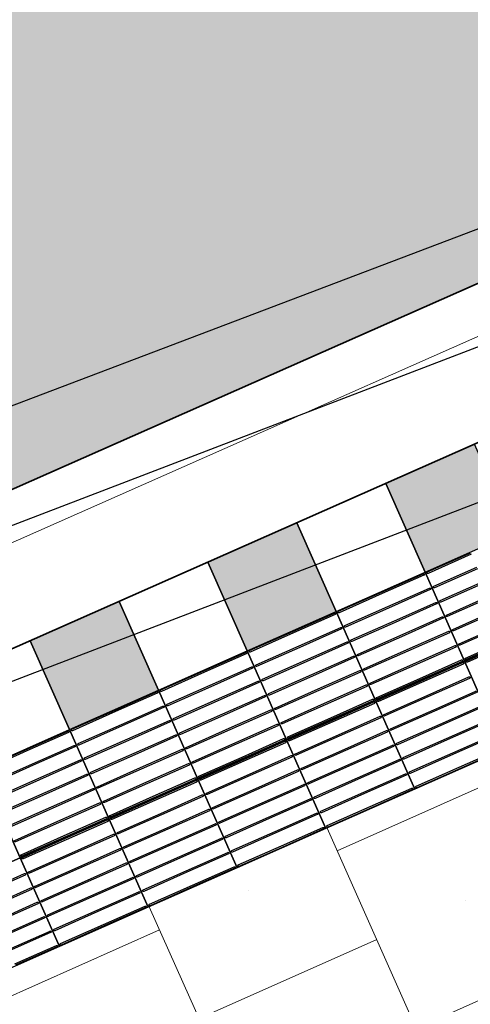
# Model space of a CAD drawing. Header units: metres. Extents: x 196651 to 397723, y 354703 to 710691.
# Tile 111 of 256: x 197787.36 to 197788.75, y 356104.39 to 356107.43. Entities that reach past the tile are written whole.
import ezdxf

# ---------------------------------------------------------------- set-up
doc = ezdxf.new("R2010")
doc.units = ezdxf.units.M
doc.header["$MEASUREMENT"] = 0
doc.linetypes.add('VH-RWSBAND_110X220', pattern=[24, 10, -2, 2, -2, 2, -2, 2, -2])
for name, color, linetype, lineweight in [('N-WE-GR-GRAS_BERM-A', 86, 'Continuous', 5), ('N-WE-VH-GOOT_TEGEL-G', 170, 'Continuous', 35), ('N-WE-VH-KANTOPSLUITING_BUSPERRONBAND-G', 6, 'VH-RWSBAND_110X220', 35), ('N-WE-VH-KANTVERHARDING-G', 1, 'Continuous', 5), ('N-WE-VH-VERHARDING_BETON-A-200', 253, 'Continuous', 5), ('N-WE-VH-VERHARDING_TEGEL-300X300X60-A', 252, 'Continuous', 18), ('N-WE-VH-VERHARDING_TEGEL-500X500X60-A', 252, 'Continuous', 5), ('N-WE-VH-VERHARDING_TEGEL-A', 252, 'Continuous', 5), ('N-WE-VH-VERKEERSTEGEL-GELEIDETEGEL-S', 5, 'Continuous', 25), ('N-WE-VH-VERKEERSTEGEL-TEGEL ZWART-WIT-S', 7, 'Continuous', 25)]:
    doc.layers.add(name, color=color, linetype=linetype, lineweight=lineweight)
doc.layers.add('X-XX-AL-HULPLIJNEN', color=4, linetype='Continuous', lineweight=25, plot=False)

# ---------------------------------------------------------------- blocks, each defined once
blk = doc.blocks.new('SVH-VERKEERSTEGEL_300X300_ZWART TEGEL_DYN')
h = blk.add_hatch(color=256)
h.dxf.hatch_style = 1
h.paths.add_polyline_path([(0, 0.3), (0, 0), (0.3, 0), (0.3, 0.3)])
at = {"flags": 128}
blk.add_lwpolyline([(0, 0.3), (0, 0), (0.3, 0), (0.3, 0.3)], close=True, dxfattribs=at)
blk = doc.blocks.new('SVH-VERKEERSTEGEL_300X300_WITTE TEGEL_DYN')
at = {"flags": 128}
blk.add_lwpolyline([(0, 0.3), (0, 0), (0.3, 0), (0.3, 0.3)], close=True, dxfattribs=at)
blk = doc.blocks.new('*U386')
for name, p in [('SVH-VERKEERSTEGEL_300X300_ZWART TEGEL_DYN', (1.5, 0)), ('SVH-VERKEERSTEGEL_300X300_WITTE TEGEL_DYN', (1.8, 0)), ('SVH-VERKEERSTEGEL_300X300_ZWART TEGEL_DYN', (2.1, 0)), ('SVH-VERKEERSTEGEL_300X300_WITTE TEGEL_DYN', (2.4, 0)), ('SVH-VERKEERSTEGEL_300X300_ZWART TEGEL_DYN', (2.7, 0)), ('SVH-VERKEERSTEGEL_300X300_WITTE TEGEL_DYN', (3, 0))]:
    blk.add_blockref(name, p)
blk = doc.blocks.new('*U384')
at = {"flags": 128}
for points in [[(1.5, 0), (1.5, 0.3), (1.8, 0.3), (1.8, 0)], [(1.8, 0), (1.8, 0.3), (2.1, 0.3), (2.1, 0)], [(2.1, 0), (2.1, 0.3), (2.4, 0.3), (2.4, 0)], [(2.4, 0), (2.4, 0.3), (2.7, 0.3), (2.7, 0)], [(2.7, 0), (2.7, 0.3), (3, 0.3), (3, 0)], [(3, 0), (3, 0.3), (3.3, 0.3), (3.3, 0)], [(3.3, 0), (3.3, 0.3), (3.6, 0.3), (3.6, 0)], [(1.5, -0.3), (1.5, 0), (1.8, 0), (1.8, -0.3)], [(1.8, -0.3), (1.8, 0), (2.1, 0), (2.1, -0.3)], [(2.1, -0.3), (2.1, 0), (2.4, 0), (2.4, -0.3)], [(2.4, -0.3), (2.4, 0), (2.7, 0), (2.7, -0.3)], [(2.7, -0.3), (2.7, 0), (3, 0), (3, -0.3)], [(3, -0.3), (3, 0), (3.3, 0), (3.3, -0.3)], [(3.3, -0.3), (3.3, 0), (3.6, 0), (3.6, -0.3)]]:
    blk.add_lwpolyline(points, close=True, dxfattribs=at)
for points in [[(1.8045, 0.2955, -0.414214), (1.807, 0.298), (1.9475, 0.298)], [(1.9475, 0.293), (1.807, 0.293, -0.414214), (1.8045, 0.2955), (1.8045, 0.2955)], [(1.9475, 0.298), (2.093, 0.298, -0.414214), (2.0955, 0.2955), (2.0955, 0.2955, -0.414214), (2.093, 0.293), (1.9475, 0.293)], [(2.1045, 0.2955, -0.414214), (2.107, 0.298), (2.2475, 0.298)], [(2.2475, 0.293), (2.107, 0.293, -0.414214), (2.1045, 0.2955), (2.1045, 0.2955)], [(2.2475, 0.298), (2.393, 0.298, -0.414214), (2.3955, 0.2955), (2.3955, 0.2955, -0.414214), (2.393, 0.293), (2.2475, 0.293)], [(2.4045, 0.2955, -0.414214), (2.407, 0.298), (2.5475, 0.298)], [(2.5475, 0.293), (2.407, 0.293, -0.414214), (2.4045, 0.2955), (2.4045, 0.2955)], [(2.5475, 0.298), (2.693, 0.298, -0.414214), (2.6955, 0.2955), (2.6955, 0.2955, -0.414214), (2.693, 0.293), (2.5475, 0.293)], [(2.7045, 0.2955, -0.414214), (2.707, 0.298), (2.8475, 0.298)], [(2.8475, 0.293), (2.707, 0.293, -0.414214), (2.7045, 0.2955), (2.7045, 0.2955)], [(2.8475, 0.298), (2.993, 0.298, -0.414214), (2.9955, 0.2955), (2.9955, 0.2955, -0.414214), (2.993, 0.293), (2.8475, 0.293)], [(3.0045, 0.2955, -0.414214), (3.007, 0.298), (3.1475, 0.298)], [(3.1475, 0.293), (3.007, 0.293, -0.414214), (3.0045, 0.2955), (3.0045, 0.2955)], [(3.1475, 0.298), (3.293, 0.298, -0.414214), (3.2955, 0.2955), (3.2955, 0.2955, -0.414214), (3.293, 0.293), (3.1475, 0.293)], [(3.3045, 0.2955, -0.414214), (3.307, 0.298), (3.4475, 0.298)], [(3.4475, 0.293), (3.307, 0.293, -0.414214), (3.3045, 0.2955), (3.3045, 0.2955)], [(1.8045, 0.247, -0.414214), (1.807, 0.2495), (1.9475, 0.2495)], [(1.9475, 0.2445), (1.807, 0.2445, -0.414214), (1.8045, 0.247), (1.8045, 0.247)], [(1.9475, 0.2495), (2.093, 0.2495, -0.414214), (2.0955, 0.247), (2.0955, 0.247, -0.414214), (2.093, 0.2445), (1.9475, 0.2445)], [(2.1045, 0.247, -0.414214), (2.107, 0.2495), (2.2475, 0.2495)], [(2.2475, 0.2445), (2.107, 0.2445, -0.414214), (2.1045, 0.247), (2.1045, 0.247)], [(2.2475, 0.2495), (2.393, 0.2495, -0.414214), (2.3955, 0.247), (2.3955, 0.247, -0.414214), (2.393, 0.2445), (2.2475, 0.2445)], [(2.4045, 0.247, -0.414214), (2.407, 0.2495), (2.5475, 0.2495)], [(2.5475, 0.2445), (2.407, 0.2445, -0.414214), (2.4045, 0.247), (2.4045, 0.247)], [(2.5475, 0.2495), (2.693, 0.2495, -0.414214), (2.6955, 0.247), (2.6955, 0.247, -0.414214), (2.693, 0.2445), (2.5475, 0.2445)], [(2.7045, 0.247, -0.414214), (2.707, 0.2495), (2.8475, 0.2495)], [(2.8475, 0.2445), (2.707, 0.2445, -0.414214), (2.7045, 0.247), (2.7045, 0.247)], [(2.8475, 0.2495), (2.993, 0.2495, -0.414214), (2.9955, 0.247), (2.9955, 0.247, -0.414214), (2.993, 0.2445), (2.8475, 0.2445)], [(3.0045, 0.247, -0.414214), (3.007, 0.2495), (3.1475, 0.2495)], [(3.1475, 0.2445), (3.007, 0.2445, -0.414214), (3.0045, 0.247), (3.0045, 0.247)], [(3.1475, 0.2495), (3.293, 0.2495, -0.414214), (3.2955, 0.247), (3.2955, 0.247, -0.414214), (3.293, 0.2445), (3.1475, 0.2445)], [(3.3045, 0.247, -0.414214), (3.307, 0.2495), (3.4475, 0.2495)], [(3.4475, 0.2445), (3.307, 0.2445, -0.414214), (3.3045, 0.247), (3.3045, 0.247)], [(1.8045, 0.1985, -0.414214), (1.807, 0.201), (1.9475, 0.201)], [(1.9475, 0.196), (1.807, 0.196, -0.414214), (1.8045, 0.1985), (1.8045, 0.1985)], [(1.9475, 0.201), (2.093, 0.201, -0.414214), (2.0955, 0.1985), (2.0955, 0.1985, -0.414214), (2.093, 0.196), (1.9475, 0.196)], [(2.1045, 0.1985, -0.414214), (2.107, 0.201), (2.2475, 0.201)], [(2.2475, 0.196), (2.107, 0.196, -0.414214), (2.1045, 0.1985), (2.1045, 0.1985)], [(2.2475, 0.201), (2.393, 0.201, -0.414214), (2.3955, 0.1985), (2.3955, 0.1985, -0.414214), (2.393, 0.196), (2.2475, 0.196)], [(2.4045, 0.1985, -0.414214), (2.407, 0.201), (2.5475, 0.201)], [(2.5475, 0.196), (2.407, 0.196, -0.414214), (2.4045, 0.1985), (2.4045, 0.1985)], [(2.5475, 0.201), (2.693, 0.201, -0.414214), (2.6955, 0.1985), (2.6955, 0.1985, -0.414214), (2.693, 0.196), (2.5475, 0.196)], [(2.7045, 0.1985, -0.414214), (2.707, 0.201), (2.8475, 0.201)], [(2.8475, 0.196), (2.707, 0.196, -0.414214), (2.7045, 0.1985), (2.7045, 0.1985)], [(2.8475, 0.201), (2.993, 0.201, -0.414214), (2.9955, 0.1985), (2.9955, 0.1985, -0.414214), (2.993, 0.196), (2.8475, 0.196)], [(3.0045, 0.1985, -0.414214), (3.007, 0.201), (3.1475, 0.201)], [(3.1475, 0.196), (3.007, 0.196, -0.414214), (3.0045, 0.1985), (3.0045, 0.1985)], [(3.1475, 0.201), (3.293, 0.201, -0.414214), (3.2955, 0.1985), (3.2955, 0.1985, -0.414214), (3.293, 0.196), (3.1475, 0.196)], [(3.3045, 0.1985, -0.414214), (3.307, 0.201), (3.4475, 0.201)], [(3.4475, 0.196), (3.307, 0.196, -0.414214), (3.3045, 0.1985), (3.3045, 0.1985)], [(1.8045, 0.15, -0.414214), (1.807, 0.1525), (1.9475, 0.1525)], [(1.9475, 0.1525), (2.093, 0.1525, -0.414214), (2.0955, 0.15), (2.0955, 0.15, -0.414214), (2.093, 0.1475), (1.9475, 0.1475)], [(2.1045, 0.15, -0.414214), (2.107, 0.1525), (2.2475, 0.1525)], [(2.2475, 0.1525), (2.393, 0.1525, -0.414214), (2.3955, 0.15), (2.3955, 0.15, -0.414214), (2.393, 0.1475), (2.2475, 0.1475)], [(2.4045, 0.15, -0.414214), (2.407, 0.1525), (2.5475, 0.1525)], [(2.5475, 0.1525), (2.693, 0.1525, -0.414214), (2.6955, 0.15), (2.6955, 0.15, -0.414214), (2.693, 0.1475), (2.5475, 0.1475)], [(2.7045, 0.15, -0.414214), (2.707, 0.1525), (2.8475, 0.1525)], [(2.8475, 0.1525), (2.993, 0.1525, -0.414214), (2.9955, 0.15), (2.9955, 0.15, -0.414214), (2.993, 0.1475), (2.8475, 0.1475)], [(3.0045, 0.15, -0.414214), (3.007, 0.1525), (3.1475, 0.1525)], [(3.1475, 0.1525), (3.293, 0.1525, -0.414214), (3.2955, 0.15), (3.2955, 0.15, -0.414214), (3.293, 0.1475), (3.1475, 0.1475)], [(3.3045, 0.15, -0.414214), (3.307, 0.1525), (3.4475, 0.1525)], [(1.9475, 0.1475), (1.807, 0.1475, -0.414214), (1.8045, 0.15), (1.8045, 0.15)], [(2.2475, 0.1475), (2.107, 0.1475, -0.414214), (2.1045, 0.15), (2.1045, 0.15)], [(2.5475, 0.1475), (2.407, 0.1475, -0.414214), (2.4045, 0.15), (2.4045, 0.15)], [(2.8475, 0.1475), (2.707, 0.1475, -0.414214), (2.7045, 0.15), (2.7045, 0.15)], [(3.1475, 0.1475), (3.007, 0.1475, -0.414214), (3.0045, 0.15), (3.0045, 0.15)], [(3.4475, 0.1475), (3.307, 0.1475, -0.414214), (3.3045, 0.15), (3.3045, 0.15)], [(1.8045, 0.1015, -0.414214), (1.807, 0.104), (1.9475, 0.104)], [(1.9475, 0.099), (1.807, 0.099, -0.414214), (1.8045, 0.1015), (1.8045, 0.1015)], [(1.9475, 0.104), (2.093, 0.104, -0.414214), (2.0955, 0.1015), (2.0955, 0.1015, -0.414214), (2.093, 0.099), (1.9475, 0.099)], [(2.1045, 0.1015, -0.414214), (2.107, 0.104), (2.2475, 0.104)], [(2.2475, 0.099), (2.107, 0.099, -0.414214), (2.1045, 0.1015), (2.1045, 0.1015)], [(2.2475, 0.104), (2.393, 0.104, -0.414214), (2.3955, 0.1015), (2.3955, 0.1015, -0.414214), (2.393, 0.099), (2.2475, 0.099)], [(2.4045, 0.1015, -0.414214), (2.407, 0.104), (2.5475, 0.104)], [(2.5475, 0.099), (2.407, 0.099, -0.414214), (2.4045, 0.1015), (2.4045, 0.1015)], [(2.5475, 0.104), (2.693, 0.104, -0.414214), (2.6955, 0.1015), (2.6955, 0.1015, -0.414214), (2.693, 0.099), (2.5475, 0.099)], [(2.7045, 0.1015, -0.414214), (2.707, 0.104), (2.8475, 0.104)], [(2.8475, 0.099), (2.707, 0.099, -0.414214), (2.7045, 0.1015), (2.7045, 0.1015)], [(2.8475, 0.104), (2.993, 0.104, -0.414214), (2.9955, 0.1015), (2.9955, 0.1015, -0.414214), (2.993, 0.099), (2.8475, 0.099)], [(3.0045, 0.1015, -0.414214), (3.007, 0.104), (3.1475, 0.104)], [(3.1475, 0.099), (3.007, 0.099, -0.414214), (3.0045, 0.1015), (3.0045, 0.1015)], [(3.1475, 0.104), (3.293, 0.104, -0.414214), (3.2955, 0.1015), (3.2955, 0.1015, -0.414214), (3.293, 0.099), (3.1475, 0.099)], [(3.3045, 0.1015, -0.414214), (3.307, 0.104), (3.4475, 0.104)], [(3.4475, 0.099), (3.307, 0.099, -0.414214), (3.3045, 0.1015), (3.3045, 0.1015)], [(1.8045, 0.053, -0.414214), (1.807, 0.0555), (1.9475, 0.0555)], [(1.9475, 0.0505), (1.807, 0.0505, -0.414214), (1.8045, 0.053), (1.8045, 0.053)], [(1.9475, 0.0555), (2.093, 0.0555, -0.414214), (2.0955, 0.053), (2.0955, 0.053, -0.414214), (2.093, 0.0505), (1.9475, 0.0505)], [(2.1045, 0.053, -0.414214), (2.107, 0.0555), (2.2475, 0.0555)], [(2.2475, 0.0505), (2.107, 0.0505, -0.414214), (2.1045, 0.053), (2.1045, 0.053)], [(2.2475, 0.0555), (2.393, 0.0555, -0.414214), (2.3955, 0.053), (2.3955, 0.053, -0.414214), (2.393, 0.0505), (2.2475, 0.0505)], [(2.4045, 0.053, -0.414214), (2.407, 0.0555), (2.5475, 0.0555)], [(2.5475, 0.0505), (2.407, 0.0505, -0.414214), (2.4045, 0.053), (2.4045, 0.053)], [(2.5475, 0.0555), (2.693, 0.0555, -0.414214), (2.6955, 0.053), (2.6955, 0.053, -0.414214), (2.693, 0.0505), (2.5475, 0.0505)], [(2.7045, 0.053, -0.414214), (2.707, 0.0555), (2.8475, 0.0555)], [(2.8475, 0.0505), (2.707, 0.0505, -0.414214), (2.7045, 0.053), (2.7045, 0.053)], [(2.8475, 0.0555), (2.993, 0.0555, -0.414214), (2.9955, 0.053), (2.9955, 0.053, -0.414214), (2.993, 0.0505), (2.8475, 0.0505)], [(3.0045, 0.053, -0.414214), (3.007, 0.0555), (3.1475, 0.0555)], [(3.1475, 0.0505), (3.007, 0.0505, -0.414214), (3.0045, 0.053), (3.0045, 0.053)], [(3.1475, 0.0555), (3.293, 0.0555, -0.414214), (3.2955, 0.053), (3.2955, 0.053, -0.414214), (3.293, 0.0505), (3.1475, 0.0505)], [(3.3045, 0.053, -0.414214), (3.307, 0.0555), (3.4475, 0.0555)], [(3.4475, 0.0505), (3.307, 0.0505, -0.414214), (3.3045, 0.053), (3.3045, 0.053)], [(1.6475, 0.007), (1.793, 0.007, -0.414214), (1.7955, 0.0045), (1.7955, 0.0045, -0.414214), (1.793, 0.002), (1.6475, 0.002)], [(1.8045, 0.0045, -0.414214), (1.807, 0.007), (1.9475, 0.007)], [(1.9475, 0.002), (1.807, 0.002, -0.414214), (1.8045, 0.0045), (1.8045, 0.0045)], [(1.9475, 0.007), (2.093, 0.007, -0.414214), (2.0955, 0.0045), (2.0955, 0.0045, -0.414214), (2.093, 0.002), (1.9475, 0.002)], [(2.1045, 0.0045, -0.414214), (2.107, 0.007), (2.2475, 0.007)], [(2.2475, 0.002), (2.107, 0.002, -0.414214), (2.1045, 0.0045), (2.1045, 0.0045)], [(2.2475, 0.007), (2.393, 0.007, -0.414214), (2.3955, 0.0045), (2.3955, 0.0045, -0.414214), (2.393, 0.002), (2.2475, 0.002)], [(2.4045, 0.0045, -0.414214), (2.407, 0.007), (2.5475, 0.007)], [(2.5475, 0.002), (2.407, 0.002, -0.414214), (2.4045, 0.0045), (2.4045, 0.0045)], [(2.5475, 0.007), (2.693, 0.007, -0.414214), (2.6955, 0.0045), (2.6955, 0.0045, -0.414214), (2.693, 0.002), (2.5475, 0.002)], [(2.7045, 0.0045, -0.414214), (2.707, 0.007), (2.8475, 0.007)], [(2.8475, 0.002), (2.707, 0.002, -0.414214), (2.7045, 0.0045), (2.7045, 0.0045)], [(2.8475, 0.007), (2.993, 0.007, -0.414214), (2.9955, 0.0045), (2.9955, 0.0045, -0.414214), (2.993, 0.002), (2.8475, 0.002)], [(3.0045, 0.0045, -0.414214), (3.007, 0.007), (3.1475, 0.007)], [(3.1475, 0.002), (3.007, 0.002, -0.414214), (3.0045, 0.0045), (3.0045, 0.0045)], [(3.1475, 0.007), (3.293, 0.007, -0.414214), (3.2955, 0.0045), (3.2955, 0.0045, -0.414214), (3.293, 0.002), (3.1475, 0.002)], [(1.6475, -0.002), (1.793, -0.002, -0.414214), (1.7955, -0.0045), (1.7955, -0.0045, -0.414214), (1.793, -0.007), (1.6475, -0.007)], [(1.8045, -0.0045, -0.414214), (1.807, -0.002), (1.9475, -0.002)], [(1.9475, -0.007), (1.807, -0.007, -0.414214), (1.8045, -0.0045), (1.8045, -0.0045)], [(1.9475, -0.002), (2.093, -0.002, -0.414214), (2.0955, -0.0045), (2.0955, -0.0045, -0.414214), (2.093, -0.007), (1.9475, -0.007)], [(2.1045, -0.0045, -0.414214), (2.107, -0.002), (2.2475, -0.002)], [(2.2475, -0.007), (2.107, -0.007, -0.414214), (2.1045, -0.0045), (2.1045, -0.0045)], [(2.2475, -0.002), (2.393, -0.002, -0.414214), (2.3955, -0.0045), (2.3955, -0.0045, -0.414214), (2.393, -0.007), (2.2475, -0.007)], [(2.4045, -0.0045, -0.414214), (2.407, -0.002), (2.5475, -0.002)], [(2.5475, -0.007), (2.407, -0.007, -0.414214), (2.4045, -0.0045), (2.4045, -0.0045)], [(2.5475, -0.002), (2.693, -0.002, -0.414214), (2.6955, -0.0045), (2.6955, -0.0045, -0.414214), (2.693, -0.007), (2.5475, -0.007)], [(2.7045, -0.0045, -0.414214), (2.707, -0.002), (2.8475, -0.002)], [(2.8475, -0.007), (2.707, -0.007, -0.414214), (2.7045, -0.0045), (2.7045, -0.0045)], [(2.8475, -0.002), (2.993, -0.002, -0.414214), (2.9955, -0.0045), (2.9955, -0.0045, -0.414214), (2.993, -0.007), (2.8475, -0.007)], [(3.0045, -0.0045, -0.414214), (3.007, -0.002), (3.1475, -0.002)], [(3.1475, -0.007), (3.007, -0.007, -0.414214), (3.0045, -0.0045), (3.0045, -0.0045)], [(3.1475, -0.002), (3.293, -0.002, -0.414214), (3.2955, -0.0045), (3.2955, -0.0045, -0.414214), (3.293, -0.007), (3.1475, -0.007)], [(1.6475, -0.0505), (1.793, -0.0505, -0.414214), (1.7955, -0.053), (1.7955, -0.053, -0.414214), (1.793, -0.0555), (1.6475, -0.0555)], [(1.8045, -0.053, -0.414214), (1.807, -0.0505), (1.9475, -0.0505)], [(1.9475, -0.0555), (1.807, -0.0555, -0.414214), (1.8045, -0.053), (1.8045, -0.053)], [(1.9475, -0.0505), (2.093, -0.0505, -0.414214), (2.0955, -0.053), (2.0955, -0.053, -0.414214), (2.093, -0.0555), (1.9475, -0.0555)], [(2.1045, -0.053, -0.414214), (2.107, -0.0505), (2.2475, -0.0505)], [(2.2475, -0.0555), (2.107, -0.0555, -0.414214), (2.1045, -0.053), (2.1045, -0.053)], [(2.2475, -0.0505), (2.393, -0.0505, -0.414214), (2.3955, -0.053), (2.3955, -0.053, -0.414214), (2.393, -0.0555), (2.2475, -0.0555)], [(2.4045, -0.053, -0.414214), (2.407, -0.0505), (2.5475, -0.0505)], [(2.5475, -0.0555), (2.407, -0.0555, -0.414214), (2.4045, -0.053), (2.4045, -0.053)], [(2.5475, -0.0505), (2.693, -0.0505, -0.414214), (2.6955, -0.053), (2.6955, -0.053, -0.414214), (2.693, -0.0555), (2.5475, -0.0555)], [(2.7045, -0.053, -0.414214), (2.707, -0.0505), (2.8475, -0.0505)], [(2.8475, -0.0555), (2.707, -0.0555, -0.414214), (2.7045, -0.053), (2.7045, -0.053)], [(2.8475, -0.0505), (2.993, -0.0505, -0.414214), (2.9955, -0.053), (2.9955, -0.053, -0.414214), (2.993, -0.0555), (2.8475, -0.0555)], [(3.0045, -0.053, -0.414214), (3.007, -0.0505), (3.1475, -0.0505)], [(3.1475, -0.0555), (3.007, -0.0555, -0.414214), (3.0045, -0.053), (3.0045, -0.053)], [(3.1475, -0.0505), (3.293, -0.0505, -0.414214), (3.2955, -0.053), (3.2955, -0.053, -0.414214), (3.293, -0.0555), (3.1475, -0.0555)], [(1.6475, -0.099), (1.793, -0.099, -0.414214), (1.7955, -0.1015), (1.7955, -0.1015, -0.414214), (1.793, -0.104), (1.6475, -0.104)], [(1.8045, -0.1015, -0.414214), (1.807, -0.099), (1.9475, -0.099)], [(1.9475, -0.104), (1.807, -0.104, -0.414214), (1.8045, -0.1015), (1.8045, -0.1015)], [(1.9475, -0.099), (2.093, -0.099, -0.414214), (2.0955, -0.1015), (2.0955, -0.1015, -0.414214), (2.093, -0.104), (1.9475, -0.104)], [(2.1045, -0.1015, -0.414214), (2.107, -0.099), (2.2475, -0.099)], [(2.2475, -0.104), (2.107, -0.104, -0.414214), (2.1045, -0.1015), (2.1045, -0.1015)], [(2.2475, -0.099), (2.393, -0.099, -0.414214), (2.3955, -0.1015), (2.3955, -0.1015, -0.414214), (2.393, -0.104), (2.2475, -0.104)], [(2.4045, -0.1015, -0.414214), (2.407, -0.099), (2.5475, -0.099)], [(2.5475, -0.104), (2.407, -0.104, -0.414214), (2.4045, -0.1015), (2.4045, -0.1015)], [(2.5475, -0.099), (2.693, -0.099, -0.414214), (2.6955, -0.1015), (2.6955, -0.1015, -0.414214), (2.693, -0.104), (2.5475, -0.104)], [(2.7045, -0.1015, -0.414214), (2.707, -0.099), (2.8475, -0.099)], [(2.8475, -0.104), (2.707, -0.104, -0.414214), (2.7045, -0.1015), (2.7045, -0.1015)], [(2.8475, -0.099), (2.993, -0.099, -0.414214), (2.9955, -0.1015), (2.9955, -0.1015, -0.414214), (2.993, -0.104), (2.8475, -0.104)], [(3.0045, -0.1015, -0.414214), (3.007, -0.099), (3.1475, -0.099)], [(3.1475, -0.104), (3.007, -0.104, -0.414214), (3.0045, -0.1015), (3.0045, -0.1015)], [(3.1475, -0.099), (3.293, -0.099, -0.414214), (3.2955, -0.1015), (3.2955, -0.1015, -0.414214), (3.293, -0.104), (3.1475, -0.104)], [(1.6475, -0.1475), (1.793, -0.1475, -0.414214), (1.7955, -0.15), (1.7955, -0.15, -0.414214), (1.793, -0.1525), (1.6475, -0.1525)], [(1.8045, -0.15, -0.414214), (1.807, -0.1475), (1.9475, -0.1475)], [(1.9475, -0.1525), (1.807, -0.1525, -0.414214), (1.8045, -0.15), (1.8045, -0.15)], [(1.9475, -0.1475), (2.093, -0.1475, -0.414214), (2.0955, -0.15), (2.0955, -0.15, -0.414214), (2.093, -0.1525), (1.9475, -0.1525)], [(2.1045, -0.15, -0.414214), (2.107, -0.1475), (2.2475, -0.1475)], [(2.2475, -0.1525), (2.107, -0.1525, -0.414214), (2.1045, -0.15), (2.1045, -0.15)], [(2.2475, -0.1475), (2.393, -0.1475, -0.414214), (2.3955, -0.15), (2.3955, -0.15, -0.414214), (2.393, -0.1525), (2.2475, -0.1525)], [(2.4045, -0.15, -0.414214), (2.407, -0.1475), (2.5475, -0.1475)], [(2.5475, -0.1525), (2.407, -0.1525, -0.414214), (2.4045, -0.15), (2.4045, -0.15)], [(2.5475, -0.1475), (2.693, -0.1475, -0.414214), (2.6955, -0.15), (2.6955, -0.15, -0.414214), (2.693, -0.1525), (2.5475, -0.1525)], [(2.7045, -0.15, -0.414214), (2.707, -0.1475), (2.8475, -0.1475)], [(2.8475, -0.1525), (2.707, -0.1525, -0.414214), (2.7045, -0.15), (2.7045, -0.15)], [(2.8475, -0.1475), (2.993, -0.1475, -0.414214), (2.9955, -0.15), (2.9955, -0.15, -0.414214), (2.993, -0.1525), (2.8475, -0.1525)], [(3.0045, -0.15, -0.414214), (3.007, -0.1475), (3.1475, -0.1475)], [(3.1475, -0.1525), (3.007, -0.1525, -0.414214), (3.0045, -0.15), (3.0045, -0.15)], [(3.1475, -0.1475), (3.293, -0.1475, -0.414214), (3.2955, -0.15), (3.2955, -0.15, -0.414214), (3.293, -0.1525), (3.1475, -0.1525)], [(1.6475, -0.196), (1.793, -0.196, -0.414214), (1.7955, -0.1985), (1.7955, -0.1985, -0.414214), (1.793, -0.201), (1.6475, -0.201)], [(1.8045, -0.1985, -0.414214), (1.807, -0.196), (1.9475, -0.196)], [(1.9475, -0.201), (1.807, -0.201, -0.414214), (1.8045, -0.1985), (1.8045, -0.1985)], [(1.9475, -0.196), (2.093, -0.196, -0.414214), (2.0955, -0.1985), (2.0955, -0.1985, -0.414214), (2.093, -0.201), (1.9475, -0.201)], [(2.1045, -0.1985, -0.414214), (2.107, -0.196), (2.2475, -0.196)], [(2.2475, -0.201), (2.107, -0.201, -0.414214), (2.1045, -0.1985), (2.1045, -0.1985)], [(2.2475, -0.196), (2.393, -0.196, -0.414214), (2.3955, -0.1985), (2.3955, -0.1985, -0.414214), (2.393, -0.201), (2.2475, -0.201)], [(2.4045, -0.1985, -0.414214), (2.407, -0.196), (2.5475, -0.196)], [(2.5475, -0.201), (2.407, -0.201, -0.414214), (2.4045, -0.1985), (2.4045, -0.1985)], [(2.5475, -0.196), (2.693, -0.196, -0.414214), (2.6955, -0.1985), (2.6955, -0.1985, -0.414214), (2.693, -0.201), (2.5475, -0.201)], [(2.7045, -0.1985, -0.414214), (2.707, -0.196), (2.8475, -0.196)], [(2.8475, -0.201), (2.707, -0.201, -0.414214), (2.7045, -0.1985), (2.7045, -0.1985)], [(2.8475, -0.196), (2.993, -0.196, -0.414214), (2.9955, -0.1985), (2.9955, -0.1985, -0.414214), (2.993, -0.201), (2.8475, -0.201)], [(3.0045, -0.1985, -0.414214), (3.007, -0.196), (3.1475, -0.196)], [(3.1475, -0.201), (3.007, -0.201, -0.414214), (3.0045, -0.1985), (3.0045, -0.1985)], [(3.1475, -0.196), (3.293, -0.196, -0.414214), (3.2955, -0.1985), (3.2955, -0.1985, -0.414214), (3.293, -0.201), (3.1475, -0.201)], [(1.6475, -0.2445), (1.793, -0.2445, -0.414214), (1.7955, -0.247), (1.7955, -0.247, -0.414214), (1.793, -0.2495), (1.6475, -0.2495)], [(1.8045, -0.247, -0.414214), (1.807, -0.2445), (1.9475, -0.2445)], [(1.9475, -0.2495), (1.807, -0.2495, -0.414214), (1.8045, -0.247), (1.8045, -0.247)], [(1.9475, -0.2445), (2.093, -0.2445, -0.414214), (2.0955, -0.247), (2.0955, -0.247, -0.414214), (2.093, -0.2495), (1.9475, -0.2495)], [(2.1045, -0.247, -0.414214), (2.107, -0.2445), (2.2475, -0.2445)], [(2.2475, -0.2495), (2.107, -0.2495, -0.414214), (2.1045, -0.247), (2.1045, -0.247)], [(2.2475, -0.2445), (2.393, -0.2445, -0.414214), (2.3955, -0.247), (2.3955, -0.247, -0.414214), (2.393, -0.2495), (2.2475, -0.2495)], [(2.4045, -0.247, -0.414214), (2.407, -0.2445), (2.5475, -0.2445)], [(2.5475, -0.2495), (2.407, -0.2495, -0.414214), (2.4045, -0.247), (2.4045, -0.247)], [(2.5475, -0.2445), (2.693, -0.2445, -0.414214), (2.6955, -0.247), (2.6955, -0.247, -0.414214), (2.693, -0.2495), (2.5475, -0.2495)], [(2.7045, -0.247, -0.414214), (2.707, -0.2445), (2.8475, -0.2445)], [(2.8475, -0.2495), (2.707, -0.2495, -0.414214), (2.7045, -0.247), (2.7045, -0.247)], [(2.8475, -0.2445), (2.993, -0.2445, -0.414214), (2.9955, -0.247), (2.9955, -0.247, -0.414214), (2.993, -0.2495), (2.8475, -0.2495)], [(3.0045, -0.247, -0.414214), (3.007, -0.2445), (3.1475, -0.2445)], [(3.1475, -0.2495), (3.007, -0.2495, -0.414214), (3.0045, -0.247), (3.0045, -0.247)], [(3.1475, -0.2445), (3.293, -0.2445, -0.414214), (3.2955, -0.247), (3.2955, -0.247, -0.414214), (3.293, -0.2495), (3.1475, -0.2495)], [(1.6475, -0.293), (1.793, -0.293, -0.414214), (1.7955, -0.2955), (1.7955, -0.2955, -0.414214), (1.793, -0.298), (1.6475, -0.298)], [(1.8045, -0.2955, -0.414214), (1.807, -0.293), (1.9475, -0.293)], [(1.9475, -0.298), (1.807, -0.298, -0.414214), (1.8045, -0.2955), (1.8045, -0.2955)], [(1.9475, -0.293), (2.093, -0.293, -0.414214), (2.0955, -0.2955), (2.0955, -0.2955, -0.414214), (2.093, -0.298), (1.9475, -0.298)], [(2.1045, -0.2955, -0.414214), (2.107, -0.293), (2.2475, -0.293)], [(2.2475, -0.298), (2.107, -0.298, -0.414214), (2.1045, -0.2955), (2.1045, -0.2955)], [(2.2475, -0.293), (2.393, -0.293, -0.414214), (2.3955, -0.2955), (2.3955, -0.2955, -0.414214), (2.393, -0.298), (2.2475, -0.298)], [(2.4045, -0.2955, -0.414214), (2.407, -0.293), (2.5475, -0.293)], [(2.5475, -0.298), (2.407, -0.298, -0.414214), (2.4045, -0.2955), (2.4045, -0.2955)], [(2.5475, -0.293), (2.693, -0.293, -0.414214), (2.6955, -0.2955), (2.6955, -0.2955, -0.414214), (2.693, -0.298), (2.5475, -0.298)], [(2.7045, -0.2955, -0.414214), (2.707, -0.293), (2.8475, -0.293)], [(2.8475, -0.298), (2.707, -0.298, -0.414214), (2.7045, -0.2955), (2.7045, -0.2955)], [(2.8475, -0.293), (2.993, -0.293, -0.414214), (2.9955, -0.2955), (2.9955, -0.2955, -0.414214), (2.993, -0.298), (2.8475, -0.298)], [(3.0045, -0.2955, -0.414214), (3.007, -0.293), (3.1475, -0.293)], [(3.1475, -0.298), (3.007, -0.298, -0.414214), (3.0045, -0.2955), (3.0045, -0.2955)], [(3.1475, -0.293), (3.293, -0.293, -0.414214), (3.2955, -0.2955), (3.2955, -0.2955, -0.414214), (3.293, -0.298), (3.1475, -0.298)]]:
    blk.add_lwpolyline(points, format="xyb", dxfattribs=at)

msp = doc.modelspace()

# ---------------------------------------------------------------- hatches: boundary and pattern name
at = {"layer": 'N-WE-GR-GRAS_BERM-A'}
h = msp.add_hatch(dxfattribs=at)
h.set_pattern_fill('AGR-GRAS_01', color=256, scale=0.04, pattern_type=2)
h.set_pattern_definition([(0, (0, 0), (1, 1), [0.12, -0.8]), (45, (0.4, 0.2), (-0.113137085, 1.8667619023), [0.12, -0.8]), (30, (0.08, 0.12), (0.2274613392, 1.2860254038), [0.12, -0.8]), (15, (0.32, 0.48), (0.3856270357, 0.724494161), [0.12, -0.8]), (135, (0.16, 2), (-0.02828427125, -0.6505382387), [0.12, -0.8]), (150, (1.2, 0.4), (0.2156921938, -0.5864101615), [0.12, -0.8]), (165, (0.24, 0.04), (0.1434520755, -0.7010146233), [0.12, -0.8]), (85, (0.4, 0.4), (-0.8726773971, 1.0400164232), [0.12, -0.8]), (100, (0, 0), (-1.1121176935, 0.7787131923), [0.12, -0.8])])
edge = h.paths.add_edge_path()
edge.add_line((197796.7867, 356126.9798), (197796.3839, 356127.8898))
edge.add_line((197796.3839, 356127.8898), (197796.1052, 356127.7641))
edge.add_arc((197803.3639, 356111.6758), 17.65, 114.28402, 127.70392)
edge.add_arc((197778.9006, 356143.323), 22.35, 293.67482, 307.70392, ccw=False)
edge.add_line((197787.8752, 356122.854), (197772.1518, 356115.9602))
edge.add_line((197772.1518, 356115.9602), (197760.2654, 356110.7486))
edge.add_line((197760.2654, 356110.7486), (197749.5601, 356106.055))
edge.add_line((197749.5601, 356106.055), (197737.859, 356100.9607))
edge.add_arc((197748.1577, 356077.3054), 25.8, 113.5265, 118.45131)
edge.add_line((197735.8663, 356099.9893), (197735.9142, 356099.9027))
edge.add_line((197735.9142, 356099.9027), (197735.0392, 356099.4186))
edge.add_arc((197735.1844, 356099.1561), 0.3, 118.9535, 203.8738)
edge.add_line((197734.9101, 356099.0346), (197735.6535, 356097.3549))
edge.add_line((197735.6535, 356097.3549), (197736.9451, 356097.9207))
edge.add_arc((197756.97, 356048.3636), 53.45, 105.38578, 112.00258, ccw=False)
edge.add_line((197742.7889, 356099.8981), (197753.8019, 356102.9286))
edge.add_arc((197741.4514, 356147.8103), 46.55, 285.38578, 293.87385)
edge.add_line((197760.2913, 356105.2432), (197776.7323, 356112.5199))
edge.add_arc((197757.8924, 356155.087), 46.55, 293.87385, 305.26927)
edge.add_line((197784.7713, 356117.0814), (197787.9891, 356119.3571))
edge.add_arc((197818.8522, 356075.718), 53.45, 114.82299, 125.26927, ccw=False)
edge.add_line((197796.413, 356124.2297), (197795.7928, 356125.6042))
edge.add_line((197795.7928, 356125.6042), (197796.7867, 356126.9798))
at = {"layer": 'N-WE-VH-VERHARDING_BETON-A-200'}
msp.add_hatch(color=256, dxfattribs=at).paths.add_polyline_path([(197801.0024, 356114.9301), (197800.8608, 356115.2502), (197745.0209, 356090.5359), (197747.7542, 356091.3555), (197768.0016, 356097.4274), (197789.9629, 356107.1473)])
at = {"layer": 'N-WE-VH-VERHARDING_TEGEL-300X300X60-A'}
h = msp.add_hatch(dxfattribs=at)
h.set_pattern_fill('AVH-TEGEL_400X400_HALFST_STIP', color=256, scale=1.5, angle=114, pattern_type=2)
h.set_pattern_definition([(114, (198927.37624, 355545.38647), (-0.54812727, -0.24404199), []), (204, (198927.37624, 355545.38647), (0.24404199, -0.54812727), [0.6, -0.6]), (204, (198926.7061, 355545.4165), (0.24404199, -0.54812727), [0.6, -0.6]), (114, (198926.98015, 355545.5385), (-0.67014827, 0.03002165), [0, -0.6])])
h.paths.add_polyline_path([(197769.1041, 356094.9518), (197791.0507, 356104.6652), (197790.5002, 356105.9088), (197768.5537, 356096.1954)])
at = {"layer": 'N-WE-VH-VERHARDING_TEGEL-500X500X60-A'}
h = msp.add_hatch(dxfattribs=at)
h.set_pattern_fill('AVH-TEGEL_400X400_BLOK', color=256, scale=3, angle=24, style=0, pattern_type=2)
h.set_pattern_definition([(24, (0, 0), (-0.4880839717, 1.096254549), []), (114, (0, 0), (-1.096254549, -0.4880839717), [])])
edge = h.paths.add_edge_path()
edge.add_line((197797.199, 356130.9674), (197795.9898, 356133.7337))
edge.add_line((197795.9898, 356133.7337), (197791.7744, 356131.8905))
edge.add_line((197791.7744, 356131.8905), (197734.8442, 356107.0064))
edge.add_line((197734.8442, 356107.0064), (197735.31, 356105.952))
edge.add_line((197735.31, 356105.952), (197734.3766, 356105.5366))
edge.add_line((197734.3766, 356105.5366), (197735.6553, 356102.6605))
edge.add_arc((197748.1577, 356077.3054), 28.27, 113.5265, 116.24751, ccw=False)
edge.add_line((197736.873, 356103.2254), (197748.5712, 356108.3184))
edge.add_line((197748.5712, 356108.3184), (197786.8834, 356125.1161))
edge.add_arc((197778.9006, 356143.323), 19.88, 293.67482, 307.70392)
edge.add_arc((197803.3639, 356111.6758), 20.12, 114.28402, 127.70392, ccw=False)
edge.add_line((197795.0893, 356130.0155), (197797.199, 356130.9674))
at = {"layer": 'N-WE-VH-VERHARDING_TEGEL-A'}
h = msp.add_hatch(dxfattribs=at)
h.set_pattern_fill('AVH-TEGEL_300X300_HALFST', color=256, scale=2, angle=23, style=0, pattern_type=2)
h.set_pattern_definition([(23, (0, 0), (0.43508357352, 0.51059013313), [0.6, -0.6]), (113, (0, 0), (-0.5523029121, -0.2344386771), [])])
edge = h.paths.add_edge_path()
edge.add_line((197744.3572, 356080.9898), (197712.9872, 356069.9469))
edge.add_line((197712.9872, 356069.9469), (197713.535, 356068.3905))
edge.add_line((197713.535, 356068.3905), (197744.9051, 356079.4334))
edge.add_arc((197726.9081, 356130.5582), 54.2, 289.39314, 291.60079)
edge.add_line((197746.8611, 356080.1646), (197766.2646, 356087.8473))
edge.add_arc((197746.3116, 356138.2409), 54.2, 291.60079, 293.87385)
edge.add_line((197768.2476, 356088.6784), (197799.8383, 356102.6602))
edge.add_arc((197777.9022, 356152.2227), 54.2, 293.87385, 297.69601)
edge.add_line((197803.0933, 356104.2326), (197818.0521, 356112.0849))
edge.add_arc((197839.339, 356071.5323), 45.8, 113.54944, 117.69601, ccw=False)
edge.add_arc((197874.099, 355991.7781), 132.8, 101.831543, 113.549444, ccw=False)
edge.add_line((197846.8704, 356121.7567), (197846.5358, 356123.3724))
edge.add_arc((197874.099, 355991.7781), 134.45, 101.829929, 113.549444)
edge.add_arc((197839.339, 356071.5323), 47.45, 113.54944, 117.69601)
edge.add_line((197817.2852, 356113.5458), (197802.3264, 356105.6936))
edge.add_arc((197777.9022, 356152.2227), 52.55, 293.87385, 297.69601, ccw=False)
edge.add_line((197799.1705, 356104.169), (197767.5798, 356090.1872))
edge.add_arc((197746.3116, 356138.2409), 52.55, 291.60079, 293.87385, ccw=False)
edge.add_line((197765.6572, 356089.3814), (197746.2537, 356081.6988))
edge.add_arc((197726.9081, 356130.5582), 52.55, 289.39314, 291.60079, ccw=False)

# ---------------------------------------------------------------- linework, layer by layer
at = {"layer": 'N-WE-VH-GOOT_TEGEL-G', "flags": 128}
msp.add_lwpolyline([(197866.1533, 356128.2647, 0.326953), (197857.8188, 356133.0876), (197856.1658, 356132.9093, 0.061287), (197825.0365, 356125.626, 0.012123), (197818.5935, 356123.0787), (197814.9222, 356121.4736), (197802.461, 356115.9584), (197789.9629, 356107.1473), (197768.0016, 356097.4274), (197745.0209, 356090.5359), (197713.0206, 356076.3727, 0.0598), (197653.0758, 356040.7543), (197649.9856, 356038.2145), (197649.0843, 356037.4999, 0.001353), (197648.4858, 356037.0227, 0.017706), (197632.7997, 356023.5067), (197611.0048, 356003.3394, -0.211707), (197547.2728, 355981.5539, -0.211707)], format="xyb", dxfattribs=at)
at = {"layer": 'N-WE-VH-KANTOPSLUITING_BUSPERRONBAND-G', "linetype": 'Continuous', "flags": 128}
msp.add_lwpolyline([(197790.136, 356106.7318), (197768.1895, 356097.0184)], dxfattribs=at)
at = {"layer": 'N-WE-VH-KANTVERHARDING-G', "flags": 128}
msp.add_lwpolyline([(197865.9229, 356128.4083, 0.319213), (197857.8349, 356132.9384), (197856.1818, 356132.7602, 0.061287), (197825.0883, 356125.4853, 0.016107), (197816.5649, 356122.0367), (197802.5353, 356115.8273), (197790.0372, 356107.0161), (197768.0537, 356097.2864), (197745.073, 356090.3949)], format="xyb", dxfattribs=at)
at = {"layer": 'X-XX-AL-HULPLIJNEN', "flags": 128}
for points in [[(197753.8253, 356093.5016), (197795.374, 356109.299)], [(197754.0072, 356093.09), (197795.5025, 356109.0059)], [(197754.1891, 356092.6784), (197795.6831, 356108.5938)]]:
    msp.add_lwpolyline(points, dxfattribs=at)

# ---------------------------------------------------------------- block references
at = {"layer": 'N-WE-VH-VERKEERSTEGEL-GELEIDETEGEL-S', "rotation": 203.8738483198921}
msp.add_blockref('*U384', (197790.3788, 356106.1831), dxfattribs=at)
at = {"layer": 'N-WE-VH-VERKEERSTEGEL-TEGEL ZWART-WIT-S', "rotation": 203.8738483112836}
msp.add_blockref('*U386', (197790.136, 356106.7318), dxfattribs=at)

doc.saveas('drawing.dxf')
